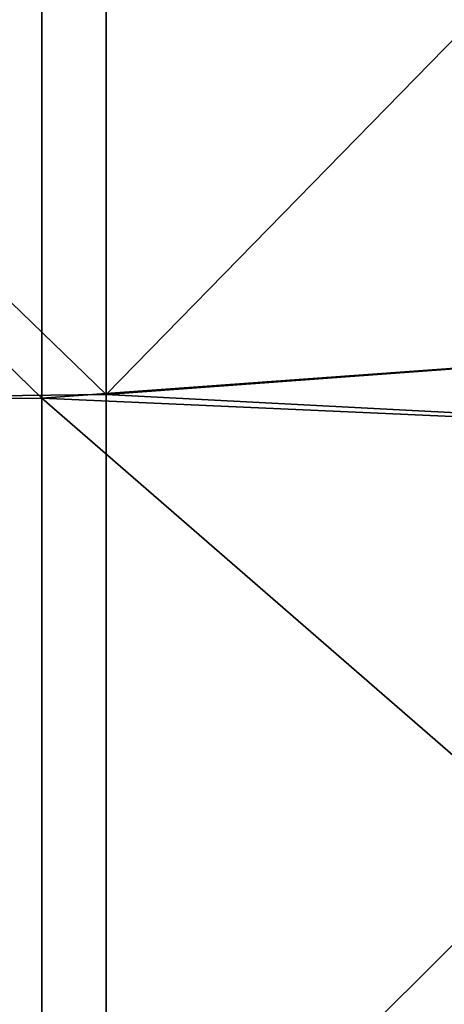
# Model space of a CAD drawing. Header units: millimetres. Extents: x 0 to 12.2, y -14.5 to 4.
# Tile 77 of 98: x 8.9 to 9.8, y -4.8 to -2.8. Entities that reach past the tile are written whole.
import ezdxf

# ---------------------------------------------------------------- set-up
doc = ezdxf.new("R2010")
doc.units = ezdxf.units.MM
doc.header["$LTSCALE"] = 65.185185
doc.layers.add('12', color=7, linetype='CONTINUOUS')
doc.layers.add('3', color=7, linetype='CONTINUOUS')

msp = doc.modelspace()

# ---------------------------------------------------------------- linework, layer by layer
at = {"layer": '12', "linetype": 'Continuous'}
for points in [[(8.98, -1.7803, -7.75), (8.98, -3.5606, -7.75), (7.1582, -1.7875, -7.75), (8.98, -1.7803, -7.75)], [(7.1582, -1.7875, -7.75), (8.98, -3.5606, -7.75), (7.1582, -3.575, -7.75), (7.1582, -1.7875, -7.75)], [(8.98, -3.5606, -7.75), (8.98, -1.7803, -7.75), (10.8, -3.4286, -7.75), (8.98, -3.5606, -7.75)], [(10.8, -3.4286, -7.75), (8.98, -1.7803, -7.75), (10.8, -1.82, -7.75), (10.8, -3.4286, -7.75)], [(10.8, -3.6418, -7.75), (8.98, -3.5606, -7.75), (10.8, -3.4286, -7.75), (10.8, -3.6418, -7.75)], [(8.98, -3.5606, -7.75), (8.98, -5.341, -7.75), (7.1582, -3.575, -7.75), (8.98, -3.5606, -7.75)], [(8.98, -5.341, -7.75), (8.98, -3.5606, -7.75), (10.8, -5.1429, -7.75), (8.98, -5.341, -7.75)], [(10.8, -5.1429, -7.75), (8.98, -3.5606, -7.75), (10.8, -3.6418, -7.75), (10.8, -5.1429, -7.75)], [(7.1582, -3.575, -7.75), (8.98, -5.341, -7.75), (7.1582, -5.3625, -7.75), (7.1582, -3.575, -7.75)]]:
    msp.add_3dface(points, dxfattribs=at)
at = {"layer": '3', "linetype": 'Continuous'}
for points in [[(9.1073, -1.7765, 7.75), (7.2855, -1.7875, 7.75), (9.1073, -3.553, 7.75), (9.1073, -1.7765, 7.75)], [(9.1073, -1.7765, 7.75), (9.1073, -3.553, 7.75), (10.8, -1.82, 7.75), (9.1073, -1.7765, 7.75)], [(7.2855, -1.7875, 7.75), (7.2855, -3.575, 7.75), (9.1073, -3.553, 7.75), (7.2855, -1.7875, 7.75)], [(10.8, -1.82, 7.75), (9.1073, -3.553, 7.75), (10.8, -3.4286, 7.75), (10.8, -1.82, 7.75)], [(10.8, -3.4286, 7.75), (9.1073, -3.553, 7.75), (10.8, -3.6418, 7.75), (10.8, -3.4286, 7.75)], [(9.1073, -3.553, 7.75), (7.2855, -3.575, 7.75), (9.1073, -5.3295, 7.75), (9.1073, -3.553, 7.75)], [(9.1073, -3.553, 7.75), (9.1073, -5.3295, 7.75), (10.8, -3.6418, 7.75), (9.1073, -3.553, 7.75)], [(7.2855, -3.575, 7.75), (7.2855, -5.3625, 7.75), (9.1073, -5.3295, 7.75), (7.2855, -3.575, 7.75)], [(10.8, -3.6418, 7.75), (9.1073, -5.3295, 7.75), (10.8, -5.1429, 7.75), (10.8, -3.6418, 7.75)]]:
    msp.add_3dface(points, dxfattribs=at)

doc.saveas('drawing.dxf')
